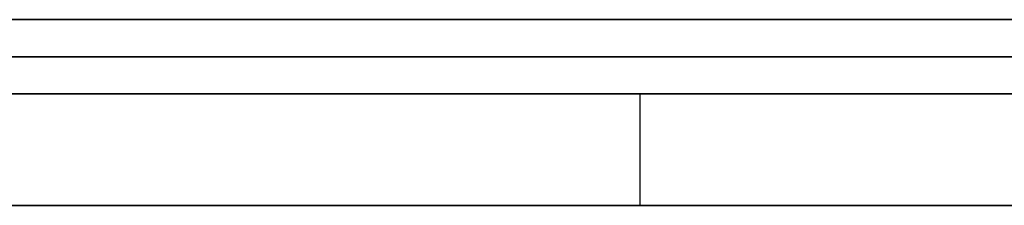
# Model space of a CAD drawing. Extents: x -3.09 to 3.09, y 0 to 2.31.
# Tile 135 of 177: x -1.721646 to -1.719, y 2.2345 to 2.235. Entities that reach past the tile are written whole.
import ezdxf

# ---------------------------------------------------------------- set-up
doc = ezdxf.new("R2010")
doc.units = 0
doc.layers.get('0').update_dxf_attribs({"linetype": 'CONTINUOUS'})

# ---------------------------------------------------------------- blocks, each defined once
blk = doc.blocks.new('*U1')
at = {"extrusion": (0, 1, 0)}
for p, q in [((3.018, 2.235, -0.83), (-3.018, 2.235, -0.83)), ((-3.018, 2.235, 0.83), (3.018, 2.235, 0.83)), ((-2.798, 2.235, -0.725), (-1.678, 2.235, -0.725)), ((-1.678, 2.235, -0.365), (-2.798, 2.235, -0.365)), ((-1.678, 2.2348, -0.725), (-2.798, 2.2348, -0.725)), ((-2.798, 2.2348, -0.365), (-1.678, 2.2348, -0.365)), ((-1.7199795, 2.2348, -0.4646928), (-1.7594081, 2.2348, -0.5246928)), ((-1.7398163, 2.2348, -0.5294683), (-1.6965918, 2.2348, -0.4646928)), ((-1.6965918, 2.2348, -0.4646928), (-1.7199795, 2.2348, -0.4646928)), ((-1.7594081, 2.2345, -0.5246928), (-1.7199795, 2.2345, -0.4646928)), ((-1.6965918, 2.2345, -0.4646928), (-1.7398163, 2.2345, -0.5294683)), ((-1.7199795, 2.2345, -0.4646928), (-1.6965918, 2.2345, -0.4646928))]:
    blk.add_line(p, q, dxfattribs=at)
for p, q in [((3.018, 2.235, -0.83), (-3.018, 2.235, -0.83)), ((-2.798, 2.235, -0.725), (-1.678, 2.235, -0.725)), ((-1.678, 2.2348, -0.725), (-2.798, 2.2348, -0.725))]:
    blk.add_line(p, q)
at = {"extrusion": (0, 0, -1)}
for p, q in [((-3.018, 2.235, 0.83), (3.018, 2.235, 0.83)), ((-1.678, 2.235, -0.365), (-2.798, 2.235, -0.365)), ((-2.798, 2.2348, -0.365), (-1.678, 2.2348, -0.365)), ((-1.6965918, 2.2348, -0.4646928), (-1.7199795, 2.2348, -0.4646928)), ((-1.7199795, 2.2348, -0.4646928), (-1.7199795, 2.2345, -0.4646928)), ((-1.7199795, 2.2345, -0.4646928), (-1.6965918, 2.2345, -0.4646928))]:
    blk.add_line(p, q, dxfattribs=at)
at = {"extrusion": (0.835705, 0, -0.549178)}
for p, q in [((-1.7199795, 2.2348, -0.4646928), (-1.7594081, 2.2348, -0.5246928)), ((-1.7199795, 2.2348, -0.4646928), (-1.7199795, 2.2345, -0.4646928)), ((-1.7594081, 2.2345, -0.5246928), (-1.7199795, 2.2345, -0.4646928))]:
    blk.add_line(p, q, dxfattribs=at)
at = {"extrusion": (-0.831808, 0, 0.555063)}
for p, q in [((-1.7398163, 2.2348, -0.5294683), (-1.6965918, 2.2348, -0.4646928)), ((-1.6965918, 2.2345, -0.4646928), (-1.7398163, 2.2345, -0.5294683))]:
    blk.add_line(p, q, dxfattribs=at)
for points in [[(-1.71869, 2.235, 0.0002604), (-1.71906, 2.235, 0.0001956), (-1.71944, 2.235, 0.0001281), (-1.71981, 2.235, 0.0000578), (-1.72018, 2.235, -0.0000152), (-1.72054, 2.235, -0.000091), (-1.72091, 2.235, -0.0001696), (-1.72127, 2.235, -0.0002509), (-1.72164, 2.235, -0.000335), (-1.722, 2.235, -0.0004218), (-1.72235, 2.235, -0.0005114), (-1.72271, 2.235, -0.0006037), (-1.72307, 2.235, -0.0006988), (-1.72342, 2.235, -0.0007967), (-1.72377, 2.235, -0.0008973), (-1.72412, 2.235, -0.0010006), (-1.72446, 2.235, -0.0011068)], [(-1.72446, 2.235, -0.0917515), (-1.72412, 2.235, -0.0918576), (-1.72377, 2.235, -0.091961), (-1.72342, 2.235, -0.0920616), (-1.72307, 2.235, -0.0921594), (-1.72271, 2.235, -0.0922545), (-1.72235, 2.235, -0.0923469), (-1.722, 2.235, -0.0924364), (-1.72164, 2.235, -0.0925233), (-1.72127, 2.235, -0.0926073), (-1.72091, 2.235, -0.0926887), (-1.72054, 2.235, -0.0927672), (-1.72018, 2.235, -0.092843), (-1.71981, 2.235, -0.092916), (-1.71944, 2.235, -0.0929863), (-1.71906, 2.235, -0.0930539), (-1.71869, 2.235, -0.0931186)], [(-1.71869, 2.235, 0.0002604), (-1.71906, 2.235, 0.0001956), (-1.71944, 2.235, 0.0001281), (-1.71981, 2.235, 0.0000578), (-1.72018, 2.235, -0.0000152), (-1.72054, 2.235, -0.000091), (-1.72091, 2.235, -0.0001696), (-1.72127, 2.235, -0.0002509), (-1.72164, 2.235, -0.000335), (-1.722, 2.235, -0.0004218), (-1.72235, 2.235, -0.0005114), (-1.72271, 2.235, -0.0006037), (-1.72307, 2.235, -0.0006988), (-1.72342, 2.235, -0.0007967), (-1.72377, 2.235, -0.0008973), (-1.72412, 2.235, -0.0010006), (-1.72446, 2.235, -0.0011068)], [(-1.72446, 2.235, -0.0917515), (-1.72412, 2.235, -0.0918576), (-1.72377, 2.235, -0.091961), (-1.72342, 2.235, -0.0920616), (-1.72307, 2.235, -0.0921594), (-1.72271, 2.235, -0.0922545), (-1.72235, 2.235, -0.0923469), (-1.722, 2.235, -0.0924364), (-1.72164, 2.235, -0.0925233), (-1.72127, 2.235, -0.0926073), (-1.72091, 2.235, -0.0926887), (-1.72054, 2.235, -0.0927672), (-1.72018, 2.235, -0.092843), (-1.71981, 2.235, -0.092916), (-1.71944, 2.235, -0.0929863), (-1.71906, 2.235, -0.0930539), (-1.71869, 2.235, -0.0931186)], [(-1.71881, 2.235, -0.0819898), (-1.71906, 2.235, -0.0819163), (-1.71931, 2.235, -0.0818407), (-1.71955, 2.235, -0.081763), (-1.7198, 2.235, -0.0816831), (-1.72004, 2.235, -0.0816011), (-1.72028, 2.235, -0.081517), (-1.72053, 2.235, -0.0814308), (-1.72077, 2.235, -0.0813424), (-1.721, 2.235, -0.0812519), (-1.72124, 2.235, -0.0811593), (-1.72148, 2.235, -0.0810645), (-1.72171, 2.235, -0.0809676)], [(-1.72171, 2.235, -0.0118991), (-1.72148, 2.235, -0.0118019), (-1.72124, 2.235, -0.0117068), (-1.721, 2.235, -0.0116138), (-1.72077, 2.235, -0.0115229), (-1.72053, 2.235, -0.0114342), (-1.72028, 2.235, -0.0113476), (-1.72004, 2.235, -0.0112632), (-1.7198, 2.235, -0.0111809), (-1.71955, 2.235, -0.0111008), (-1.71931, 2.235, -0.0110227), (-1.71906, 2.235, -0.0109469), (-1.71881, 2.235, -0.0108731)], [(-1.72171, 2.235, -0.0118991), (-1.72148, 2.235, -0.0118019), (-1.72124, 2.235, -0.0117068), (-1.721, 2.235, -0.0116138), (-1.72077, 2.235, -0.0115229), (-1.72053, 2.235, -0.0114342), (-1.72028, 2.235, -0.0113476), (-1.72004, 2.235, -0.0112632), (-1.7198, 2.235, -0.0111809), (-1.71955, 2.235, -0.0111008), (-1.71931, 2.235, -0.0110227), (-1.71906, 2.235, -0.0109469), (-1.71881, 2.235, -0.0108731)], [(-1.71881, 2.235, -0.0819898), (-1.71906, 2.235, -0.0819163), (-1.71931, 2.235, -0.0818407), (-1.71955, 2.235, -0.081763), (-1.7198, 2.235, -0.0816831), (-1.72004, 2.235, -0.0816011), (-1.72028, 2.235, -0.081517), (-1.72053, 2.235, -0.0814308), (-1.72077, 2.235, -0.0813424), (-1.721, 2.235, -0.0812519), (-1.72124, 2.235, -0.0811593), (-1.72148, 2.235, -0.0810645), (-1.72171, 2.235, -0.0809676)], [(-1.72995, 2.2349, -0.003278), (-1.72948, 2.2349, -0.0030504), (-1.729, 2.2349, -0.0028291), (-1.72852, 2.2349, -0.002614), (-1.72803, 2.2349, -0.0024052), (-1.72754, 2.2349, -0.0022025), (-1.72704, 2.2349, -0.0020062), (-1.72654, 2.2349, -0.001816), (-1.72604, 2.2349, -0.0016321), (-1.72553, 2.2349, -0.0014544), (-1.72502, 2.2349, -0.001283), (-1.7245, 2.2349, -0.0011178), (-1.72398, 2.2349, -0.0009588), (-1.72345, 2.2349, -0.000806), (-1.72292, 2.2349, -0.0006595), (-1.72239, 2.2349, -0.0005193), (-1.72185, 2.2349, -0.0003852), (-1.7213, 2.2349, -0.0002574), (-1.72076, 2.2349, -0.0001359), (-1.7202, 2.2349, -0.0000205), (-1.71965, 2.2349, 0.0000886), (-1.71909, 2.2349, 0.0001914), (-1.71852, 2.2349, 0.0002881)], [(-1.71852, 2.2349, -0.0931463), (-1.71909, 2.2349, -0.0930497), (-1.71965, 2.2349, -0.0929468), (-1.7202, 2.2349, -0.0928377), (-1.72076, 2.2349, -0.0927224), (-1.7213, 2.2349, -0.0926008), (-1.72185, 2.2349, -0.092473), (-1.72239, 2.2349, -0.092339), (-1.72292, 2.2349, -0.0921987), (-1.72345, 2.2349, -0.0920522), (-1.72398, 2.2349, -0.0918995), (-1.7245, 2.2349, -0.0917405), (-1.72502, 2.2349, -0.0915753), (-1.72553, 2.2349, -0.0914038), (-1.72604, 2.2349, -0.0912261), (-1.72654, 2.2349, -0.0910422), (-1.72704, 2.2349, -0.0908521), (-1.72754, 2.2349, -0.0906557), (-1.72803, 2.2349, -0.0904531), (-1.72852, 2.2349, -0.0902442), (-1.729, 2.2349, -0.0900292), (-1.72948, 2.2349, -0.0898078), (-1.72995, 2.2349, -0.0895803)], [(-1.72995, 2.2349, -0.003278), (-1.72948, 2.2349, -0.0030504), (-1.729, 2.2349, -0.0028291), (-1.72852, 2.2349, -0.002614), (-1.72803, 2.2349, -0.0024052), (-1.72754, 2.2349, -0.0022025), (-1.72704, 2.2349, -0.0020062), (-1.72654, 2.2349, -0.001816), (-1.72604, 2.2349, -0.0016321), (-1.72553, 2.2349, -0.0014544), (-1.72502, 2.2349, -0.001283), (-1.7245, 2.2349, -0.0011178), (-1.72398, 2.2349, -0.0009588), (-1.72345, 2.2349, -0.000806), (-1.72292, 2.2349, -0.0006595), (-1.72239, 2.2349, -0.0005193), (-1.72185, 2.2349, -0.0003852), (-1.7213, 2.2349, -0.0002574), (-1.72076, 2.2349, -0.0001359), (-1.7202, 2.2349, -0.0000205), (-1.71965, 2.2349, 0.0000886), (-1.71909, 2.2349, 0.0001914), (-1.71852, 2.2349, 0.0002881)], [(-1.71852, 2.2349, -0.0931463), (-1.71909, 2.2349, -0.0930497), (-1.71965, 2.2349, -0.0929468), (-1.7202, 2.2349, -0.0928377), (-1.72076, 2.2349, -0.0927224), (-1.7213, 2.2349, -0.0926008), (-1.72185, 2.2349, -0.092473), (-1.72239, 2.2349, -0.092339), (-1.72292, 2.2349, -0.0921987), (-1.72345, 2.2349, -0.0920522), (-1.72398, 2.2349, -0.0918995), (-1.7245, 2.2349, -0.0917405), (-1.72502, 2.2349, -0.0915753), (-1.72553, 2.2349, -0.0914038), (-1.72604, 2.2349, -0.0912261), (-1.72654, 2.2349, -0.0910422), (-1.72704, 2.2349, -0.0908521), (-1.72754, 2.2349, -0.0906557), (-1.72803, 2.2349, -0.0904531), (-1.72852, 2.2349, -0.0902442), (-1.729, 2.2349, -0.0900292), (-1.72948, 2.2349, -0.0898078), (-1.72995, 2.2349, -0.0895803)], [(-1.71896, 2.2349, -0.0819467), (-1.71933, 2.2349, -0.0818335), (-1.7197, 2.2349, -0.0817155), (-1.72007, 2.2349, -0.0815926), (-1.72043, 2.2349, -0.081465), (-1.72079, 2.2349, -0.0813325), (-1.72115, 2.2349, -0.0811953), (-1.72151, 2.2349, -0.0810532), (-1.72186, 2.2349, -0.0809063), (-1.72221, 2.2349, -0.0807545), (-1.72255, 2.2349, -0.080598), (-1.72289, 2.2349, -0.0804366), (-1.72323, 2.2349, -0.0802705), (-1.72357, 2.2349, -0.0800995), (-1.7239, 2.2349, -0.0799237), (-1.72423, 2.2349, -0.0797431), (-1.72456, 2.2349, -0.0795576)], [(-1.72456, 2.2349, -0.0133145), (-1.72423, 2.2349, -0.0131283), (-1.7239, 2.2349, -0.012947), (-1.72357, 2.2349, -0.0127705), (-1.72323, 2.2349, -0.0125989), (-1.72289, 2.2349, -0.0124321), (-1.72255, 2.2349, -0.0122701), (-1.72221, 2.2349, -0.012113), (-1.72186, 2.2349, -0.0119607), (-1.72151, 2.2349, -0.0118133), (-1.72115, 2.2349, -0.0116706), (-1.72079, 2.2349, -0.0115328), (-1.72043, 2.2349, -0.0113999), (-1.72007, 2.2349, -0.0112718), (-1.7197, 2.2349, -0.0111485), (-1.71933, 2.2349, -0.01103), (-1.71896, 2.2349, -0.0109164)], [(-1.72456, 2.2349, -0.0133145), (-1.72423, 2.2349, -0.0131283), (-1.7239, 2.2349, -0.012947), (-1.72357, 2.2349, -0.0127705), (-1.72323, 2.2349, -0.0125989), (-1.72289, 2.2349, -0.0124321), (-1.72255, 2.2349, -0.0122701), (-1.72221, 2.2349, -0.012113), (-1.72186, 2.2349, -0.0119607), (-1.72151, 2.2349, -0.0118133), (-1.72115, 2.2349, -0.0116706), (-1.72079, 2.2349, -0.0115328), (-1.72043, 2.2349, -0.0113999), (-1.72007, 2.2349, -0.0112718), (-1.7197, 2.2349, -0.0111485), (-1.71933, 2.2349, -0.01103), (-1.71896, 2.2349, -0.0109164)], [(-1.71896, 2.2349, -0.0819467), (-1.71933, 2.2349, -0.0818335), (-1.7197, 2.2349, -0.0817155), (-1.72007, 2.2349, -0.0815926), (-1.72043, 2.2349, -0.081465), (-1.72079, 2.2349, -0.0813325), (-1.72115, 2.2349, -0.0811953), (-1.72151, 2.2349, -0.0810532), (-1.72186, 2.2349, -0.0809063), (-1.72221, 2.2349, -0.0807545), (-1.72255, 2.2349, -0.080598), (-1.72289, 2.2349, -0.0804366), (-1.72323, 2.2349, -0.0802705), (-1.72357, 2.2349, -0.0800995), (-1.7239, 2.2349, -0.0799237), (-1.72423, 2.2349, -0.0797431), (-1.72456, 2.2349, -0.0795576)], [(-1.72172, 2.2348, -0.612312), (-1.72154, 2.2348, -0.612265), (-1.72137, 2.2348, -0.612218), (-1.7212, 2.2348, -0.61217), (-1.72103, 2.2348, -0.612121), (-1.72086, 2.2348, -0.612072), (-1.72069, 2.2348, -0.612022), (-1.72052, 2.2348, -0.611972), (-1.72036, 2.2348, -0.611921), (-1.72019, 2.2348, -0.611869), (-1.72002, 2.2348, -0.611817), (-1.71985, 2.2348, -0.611764), (-1.71969, 2.2348, -0.61171), (-1.71952, 2.2348, -0.611656), (-1.71936, 2.2348, -0.611601), (-1.71919, 2.2348, -0.611546), (-1.71903, 2.2348, -0.61149), (-1.71886, 2.2348, -0.611433)], [(-1.72172, 2.2348, -0.612312), (-1.72154, 2.2348, -0.612265), (-1.72137, 2.2348, -0.612218), (-1.7212, 2.2348, -0.61217), (-1.72103, 2.2348, -0.612121), (-1.72086, 2.2348, -0.612072), (-1.72069, 2.2348, -0.612022), (-1.72052, 2.2348, -0.611972), (-1.72036, 2.2348, -0.611921), (-1.72019, 2.2348, -0.611869), (-1.72002, 2.2348, -0.611817), (-1.71985, 2.2348, -0.611764), (-1.71969, 2.2348, -0.61171), (-1.71952, 2.2348, -0.611656), (-1.71936, 2.2348, -0.611601), (-1.71919, 2.2348, -0.611546), (-1.71903, 2.2348, -0.61149), (-1.71886, 2.2348, -0.611433)], [(-1.71874, 2.2348, -0.5398), (-1.71904, 2.2348, -0.539572), (-1.71935, 2.2348, -0.539346), (-1.71965, 2.2348, -0.539121), (-1.71996, 2.2348, -0.538899), (-1.72027, 2.2348, -0.538678), (-1.72058, 2.2348, -0.53846), (-1.7209, 2.2348, -0.538243), (-1.72121, 2.2348, -0.538028), (-1.72153, 2.2348, -0.537816), (-1.72184, 2.2348, -0.537605), (-1.72216, 2.2348, -0.537395), (-1.72249, 2.2348, -0.537188), (-1.72281, 2.2348, -0.536983), (-1.72313, 2.2348, -0.536779), (-1.72346, 2.2348, -0.536578), (-1.72379, 2.2348, -0.536378), (-1.72412, 2.2348, -0.536181), (-1.72445, 2.2348, -0.535985)], [(-1.71874, 2.2348, -0.5398), (-1.71904, 2.2348, -0.539572), (-1.71935, 2.2348, -0.539346), (-1.71965, 2.2348, -0.539121), (-1.71996, 2.2348, -0.538899), (-1.72027, 2.2348, -0.538678), (-1.72058, 2.2348, -0.53846), (-1.7209, 2.2348, -0.538243), (-1.72121, 2.2348, -0.538028), (-1.72153, 2.2348, -0.537816), (-1.72184, 2.2348, -0.537605), (-1.72216, 2.2348, -0.537395), (-1.72249, 2.2348, -0.537188), (-1.72281, 2.2348, -0.536983), (-1.72313, 2.2348, -0.536779), (-1.72346, 2.2348, -0.536578), (-1.72379, 2.2348, -0.536378), (-1.72412, 2.2348, -0.536181), (-1.72445, 2.2348, -0.535985)], [(-1.72171, 2.2348, -0.563516), (-1.72164, 2.2348, -0.563677), (-1.72158, 2.2348, -0.563838), (-1.72151, 2.2348, -0.564), (-1.72145, 2.2348, -0.564161), (-1.72139, 2.2348, -0.564323), (-1.72133, 2.2348, -0.564485), (-1.72127, 2.2348, -0.564647), (-1.72121, 2.2348, -0.56481), (-1.72115, 2.2348, -0.564973), (-1.72109, 2.2348, -0.565135), (-1.72103, 2.2348, -0.565299), (-1.72097, 2.2348, -0.565462), (-1.72092, 2.2348, -0.565626), (-1.72086, 2.2348, -0.56579), (-1.72081, 2.2348, -0.565954), (-1.72075, 2.2348, -0.566118), (-1.7207, 2.2348, -0.566283), (-1.72065, 2.2348, -0.566447), (-1.7206, 2.2348, -0.566612), (-1.72055, 2.2348, -0.566778), (-1.7205, 2.2348, -0.566943), (-1.72045, 2.2348, -0.567109), (-1.7204, 2.2348, -0.567275), (-1.72035, 2.2348, -0.567441), (-1.72031, 2.2348, -0.567607), (-1.72026, 2.2348, -0.567774), (-1.72022, 2.2348, -0.567941), (-1.72017, 2.2348, -0.568108), (-1.72013, 2.2348, -0.568275), (-1.72009, 2.2348, -0.568443), (-1.72005, 2.2348, -0.56861), (-1.72001, 2.2348, -0.568778), (-1.71997, 2.2348, -0.568947), (-1.71993, 2.2348, -0.569115), (-1.71989, 2.2348, -0.569284), (-1.71985, 2.2348, -0.569453), (-1.71982, 2.2348, -0.569622), (-1.71978, 2.2348, -0.569791), (-1.71974, 2.2348, -0.569961), (-1.71971, 2.2348, -0.57013), (-1.71968, 2.2348, -0.5703), (-1.71964, 2.2348, -0.570471), (-1.71961, 2.2348, -0.570641), (-1.71958, 2.2348, -0.570812), (-1.71955, 2.2348, -0.570983), (-1.71952, 2.2348, -0.571154), (-1.71949, 2.2348, -0.571325), (-1.71947, 2.2348, -0.571497), (-1.71944, 2.2348, -0.571669), (-1.71941, 2.2348, -0.571841), (-1.71939, 2.2348, -0.572013), (-1.71936, 2.2348, -0.572186), (-1.71934, 2.2348, -0.572359), (-1.71932, 2.2348, -0.572532), (-1.71929, 2.2348, -0.572705), (-1.71927, 2.2348, -0.572878), (-1.71925, 2.2348, -0.573052), (-1.71923, 2.2348, -0.573226), (-1.71921, 2.2348, -0.5734), (-1.71919, 2.2348, -0.573574), (-1.71918, 2.2348, -0.573749), (-1.71916, 2.2348, -0.573924), (-1.71915, 2.2348, -0.574099), (-1.71913, 2.2348, -0.574274), (-1.71912, 2.2348, -0.57445), (-1.7191, 2.2348, -0.574625), (-1.71909, 2.2348, -0.574801), (-1.71908, 2.2348, -0.574978), (-1.71907, 2.2348, -0.575154), (-1.71906, 2.2348, -0.575331), (-1.71905, 2.2348, -0.575508), (-1.71904, 2.2348, -0.575685), (-1.71903, 2.2348, -0.575862), (-1.71903, 2.2348, -0.57604), (-1.71902, 2.2348, -0.576217), (-1.71901, 2.2348, -0.576395), (-1.71901, 2.2348, -0.576574), (-1.71901, 2.2348, -0.576752), (-1.719, 2.2348, -0.576931), (-1.719, 2.2348, -0.57711), (-1.719, 2.2348, -0.577289), (-1.719, 2.2348, -0.577468)], [(-1.72171, 2.2348, -0.563516), (-1.72164, 2.2348, -0.563677), (-1.72158, 2.2348, -0.563838), (-1.72151, 2.2348, -0.564), (-1.72145, 2.2348, -0.564161), (-1.72139, 2.2348, -0.564323), (-1.72133, 2.2348, -0.564485), (-1.72127, 2.2348, -0.564647), (-1.72121, 2.2348, -0.56481), (-1.72115, 2.2348, -0.564973), (-1.72109, 2.2348, -0.565135), (-1.72103, 2.2348, -0.565299), (-1.72097, 2.2348, -0.565462), (-1.72092, 2.2348, -0.565626), (-1.72086, 2.2348, -0.56579), (-1.72081, 2.2348, -0.565954), (-1.72075, 2.2348, -0.566118), (-1.7207, 2.2348, -0.566283), (-1.72065, 2.2348, -0.566447), (-1.7206, 2.2348, -0.566612), (-1.72055, 2.2348, -0.566778), (-1.7205, 2.2348, -0.566943), (-1.72045, 2.2348, -0.567109), (-1.7204, 2.2348, -0.567275), (-1.72035, 2.2348, -0.567441), (-1.72031, 2.2348, -0.567607), (-1.72026, 2.2348, -0.567774), (-1.72022, 2.2348, -0.567941), (-1.72017, 2.2348, -0.568108), (-1.72013, 2.2348, -0.568275), (-1.72009, 2.2348, -0.568443), (-1.72005, 2.2348, -0.56861), (-1.72001, 2.2348, -0.568778), (-1.71997, 2.2348, -0.568947), (-1.71993, 2.2348, -0.569115), (-1.71989, 2.2348, -0.569284), (-1.71985, 2.2348, -0.569453), (-1.71982, 2.2348, -0.569622), (-1.71978, 2.2348, -0.569791), (-1.71974, 2.2348, -0.569961), (-1.71971, 2.2348, -0.57013), (-1.71968, 2.2348, -0.5703), (-1.71964, 2.2348, -0.570471), (-1.71961, 2.2348, -0.570641), (-1.71958, 2.2348, -0.570812), (-1.71955, 2.2348, -0.570983), (-1.71952, 2.2348, -0.571154), (-1.71949, 2.2348, -0.571325), (-1.71947, 2.2348, -0.571497), (-1.71944, 2.2348, -0.571669), (-1.71941, 2.2348, -0.571841), (-1.71939, 2.2348, -0.572013), (-1.71936, 2.2348, -0.572186), (-1.71934, 2.2348, -0.572359), (-1.71932, 2.2348, -0.572532), (-1.71929, 2.2348, -0.572705), (-1.71927, 2.2348, -0.572878), (-1.71925, 2.2348, -0.573052), (-1.71923, 2.2348, -0.573226), (-1.71921, 2.2348, -0.5734), (-1.71919, 2.2348, -0.573574), (-1.71918, 2.2348, -0.573749), (-1.71916, 2.2348, -0.573924), (-1.71915, 2.2348, -0.574099), (-1.71913, 2.2348, -0.574274), (-1.71912, 2.2348, -0.57445), (-1.7191, 2.2348, -0.574625), (-1.71909, 2.2348, -0.574801), (-1.71908, 2.2348, -0.574978), (-1.71907, 2.2348, -0.575154), (-1.71906, 2.2348, -0.575331), (-1.71905, 2.2348, -0.575508), (-1.71904, 2.2348, -0.575685), (-1.71903, 2.2348, -0.575862), (-1.71903, 2.2348, -0.57604), (-1.71902, 2.2348, -0.576217), (-1.71901, 2.2348, -0.576395), (-1.71901, 2.2348, -0.576574), (-1.71901, 2.2348, -0.576752), (-1.719, 2.2348, -0.576931), (-1.719, 2.2348, -0.57711), (-1.719, 2.2348, -0.577289), (-1.719, 2.2348, -0.577468)], [(-1.719, 2.2348, -0.577468), (-1.719, 2.2348, -0.577581), (-1.719, 2.2348, -0.577693), (-1.719, 2.2348, -0.577805), (-1.719, 2.2348, -0.577917), (-1.719, 2.2348, -0.578028), (-1.71901, 2.2348, -0.578139), (-1.71901, 2.2348, -0.578249), (-1.71901, 2.2348, -0.578359), (-1.71901, 2.2348, -0.578469), (-1.71902, 2.2348, -0.578578), (-1.71902, 2.2348, -0.578687), (-1.71903, 2.2348, -0.578795), (-1.71903, 2.2348, -0.578903), (-1.71903, 2.2348, -0.579011), (-1.71904, 2.2348, -0.579119), (-1.71904, 2.2348, -0.579226), (-1.71905, 2.2348, -0.579332), (-1.71906, 2.2348, -0.579438), (-1.71906, 2.2348, -0.579544), (-1.71907, 2.2348, -0.57965), (-1.71908, 2.2348, -0.579755), (-1.71908, 2.2348, -0.57986), (-1.71909, 2.2348, -0.579964), (-1.7191, 2.2348, -0.580068), (-1.71911, 2.2348, -0.580172), (-1.71912, 2.2348, -0.580275), (-1.71913, 2.2348, -0.580378), (-1.71914, 2.2348, -0.58048), (-1.71915, 2.2348, -0.580582), (-1.71916, 2.2348, -0.580684), (-1.71917, 2.2348, -0.580786), (-1.71918, 2.2348, -0.580887), (-1.71919, 2.2348, -0.580987), (-1.7192, 2.2348, -0.581087), (-1.71921, 2.2348, -0.581187), (-1.71923, 2.2348, -0.581287), (-1.71924, 2.2348, -0.581386), (-1.71925, 2.2348, -0.581485), (-1.71927, 2.2348, -0.581583), (-1.71928, 2.2348, -0.581681), (-1.71929, 2.2348, -0.581779), (-1.71931, 2.2348, -0.581876), (-1.71932, 2.2348, -0.581973), (-1.71934, 2.2348, -0.582069), (-1.71935, 2.2348, -0.582165), (-1.71937, 2.2348, -0.582261), (-1.71939, 2.2348, -0.582356), (-1.7194, 2.2348, -0.582451), (-1.71942, 2.2348, -0.582546), (-1.71944, 2.2348, -0.58264), (-1.71945, 2.2348, -0.582734), (-1.71947, 2.2348, -0.582827), (-1.71949, 2.2348, -0.58292), (-1.71951, 2.2348, -0.583013), (-1.71953, 2.2348, -0.583106), (-1.71955, 2.2348, -0.583198), (-1.71957, 2.2348, -0.583289), (-1.71959, 2.2348, -0.58338), (-1.71961, 2.2348, -0.583471), (-1.71963, 2.2348, -0.583562), (-1.71965, 2.2348, -0.583652), (-1.71967, 2.2348, -0.583741), (-1.71969, 2.2348, -0.583831), (-1.71971, 2.2348, -0.58392), (-1.71974, 2.2348, -0.584008), (-1.71976, 2.2348, -0.584097), (-1.71978, 2.2348, -0.584184), (-1.71981, 2.2348, -0.584272), (-1.71983, 2.2348, -0.584359), (-1.71986, 2.2348, -0.584446), (-1.71988, 2.2348, -0.584532), (-1.7199, 2.2348, -0.584618), (-1.71993, 2.2348, -0.584703), (-1.71996, 2.2348, -0.584789), (-1.71998, 2.2348, -0.584873), (-1.72001, 2.2348, -0.584958), (-1.72003, 2.2348, -0.585042), (-1.72006, 2.2348, -0.585126), (-1.72009, 2.2348, -0.585209), (-1.72012, 2.2348, -0.585292), (-1.72015, 2.2348, -0.585375), (-1.72017, 2.2348, -0.585457), (-1.7202, 2.2348, -0.585539), (-1.72023, 2.2348, -0.58562), (-1.72026, 2.2348, -0.585701), (-1.72029, 2.2348, -0.585782), (-1.72032, 2.2348, -0.585862), (-1.72035, 2.2348, -0.585942), (-1.72038, 2.2348, -0.586022), (-1.72041, 2.2348, -0.586101), (-1.72045, 2.2348, -0.58618), (-1.72048, 2.2348, -0.586258), (-1.72051, 2.2348, -0.586336), (-1.72054, 2.2348, -0.586414), (-1.72058, 2.2348, -0.586491), (-1.72061, 2.2348, -0.586568), (-1.72064, 2.2348, -0.586645), (-1.72068, 2.2348, -0.586721), (-1.72071, 2.2348, -0.586797), (-1.72075, 2.2348, -0.586873), (-1.72078, 2.2348, -0.586949), (-1.72082, 2.2348, -0.587025), (-1.72085, 2.2348, -0.5871), (-1.72089, 2.2348, -0.587175), (-1.72093, 2.2348, -0.58725), (-1.72096, 2.2348, -0.587324), (-1.721, 2.2348, -0.587398), (-1.72104, 2.2348, -0.587472), (-1.72108, 2.2348, -0.587546), (-1.72111, 2.2348, -0.58762), (-1.72115, 2.2348, -0.587693), (-1.72119, 2.2348, -0.587766), (-1.72123, 2.2348, -0.587839), (-1.72127, 2.2348, -0.587911), (-1.72131, 2.2348, -0.587984), (-1.72135, 2.2348, -0.588056), (-1.7214, 2.2348, -0.588128), (-1.72144, 2.2348, -0.588199), (-1.72148, 2.2348, -0.588271), (-1.72152, 2.2348, -0.588342), (-1.72156, 2.2348, -0.588413), (-1.72161, 2.2348, -0.588483), (-1.72165, 2.2348, -0.588554)], [(-1.719, 2.2348, -0.577468), (-1.719, 2.2348, -0.577581), (-1.719, 2.2348, -0.577693), (-1.719, 2.2348, -0.577805), (-1.719, 2.2348, -0.577917), (-1.719, 2.2348, -0.578028), (-1.71901, 2.2348, -0.578139), (-1.71901, 2.2348, -0.578249), (-1.71901, 2.2348, -0.578359), (-1.71901, 2.2348, -0.578469), (-1.71902, 2.2348, -0.578578), (-1.71902, 2.2348, -0.578687), (-1.71903, 2.2348, -0.578795), (-1.71903, 2.2348, -0.578903), (-1.71903, 2.2348, -0.579011), (-1.71904, 2.2348, -0.579119), (-1.71904, 2.2348, -0.579226), (-1.71905, 2.2348, -0.579332), (-1.71906, 2.2348, -0.579438), (-1.71906, 2.2348, -0.579544), (-1.71907, 2.2348, -0.57965), (-1.71908, 2.2348, -0.579755), (-1.71908, 2.2348, -0.57986), (-1.71909, 2.2348, -0.579964), (-1.7191, 2.2348, -0.580068), (-1.71911, 2.2348, -0.580172), (-1.71912, 2.2348, -0.580275), (-1.71913, 2.2348, -0.580378), (-1.71914, 2.2348, -0.58048), (-1.71915, 2.2348, -0.580582), (-1.71916, 2.2348, -0.580684), (-1.71917, 2.2348, -0.580786), (-1.71918, 2.2348, -0.580887), (-1.71919, 2.2348, -0.580987), (-1.7192, 2.2348, -0.581087), (-1.71921, 2.2348, -0.581187), (-1.71923, 2.2348, -0.581287), (-1.71924, 2.2348, -0.581386), (-1.71925, 2.2348, -0.581485), (-1.71927, 2.2348, -0.581583), (-1.71928, 2.2348, -0.581681), (-1.71929, 2.2348, -0.581779), (-1.71931, 2.2348, -0.581876), (-1.71932, 2.2348, -0.581973), (-1.71934, 2.2348, -0.582069), (-1.71935, 2.2348, -0.582165), (-1.71937, 2.2348, -0.582261), (-1.71939, 2.2348, -0.582356), (-1.7194, 2.2348, -0.582451), (-1.71942, 2.2348, -0.582546), (-1.71944, 2.2348, -0.58264), (-1.71945, 2.2348, -0.582734), (-1.71947, 2.2348, -0.582827), (-1.71949, 2.2348, -0.58292), (-1.71951, 2.2348, -0.583013), (-1.71953, 2.2348, -0.583106), (-1.71955, 2.2348, -0.583198), (-1.71957, 2.2348, -0.583289), (-1.71959, 2.2348, -0.58338), (-1.71961, 2.2348, -0.583471), (-1.71963, 2.2348, -0.583562), (-1.71965, 2.2348, -0.583652), (-1.71967, 2.2348, -0.583741), (-1.71969, 2.2348, -0.583831), (-1.71971, 2.2348, -0.58392), (-1.71974, 2.2348, -0.584008), (-1.71976, 2.2348, -0.584097), (-1.71978, 2.2348, -0.584184), (-1.71981, 2.2348, -0.584272), (-1.71983, 2.2348, -0.584359), (-1.71986, 2.2348, -0.584446), (-1.71988, 2.2348, -0.584532), (-1.7199, 2.2348, -0.584618), (-1.71993, 2.2348, -0.584703), (-1.71996, 2.2348, -0.584789), (-1.71998, 2.2348, -0.584873), (-1.72001, 2.2348, -0.584958), (-1.72003, 2.2348, -0.585042), (-1.72006, 2.2348, -0.585126), (-1.72009, 2.2348, -0.585209), (-1.72012, 2.2348, -0.585292), (-1.72015, 2.2348, -0.585375), (-1.72017, 2.2348, -0.585457), (-1.7202, 2.2348, -0.585539), (-1.72023, 2.2348, -0.58562), (-1.72026, 2.2348, -0.585701), (-1.72029, 2.2348, -0.585782), (-1.72032, 2.2348, -0.585862), (-1.72035, 2.2348, -0.585942), (-1.72038, 2.2348, -0.586022), (-1.72041, 2.2348, -0.586101), (-1.72045, 2.2348, -0.58618), (-1.72048, 2.2348, -0.586258), (-1.72051, 2.2348, -0.586336), (-1.72054, 2.2348, -0.586414), (-1.72058, 2.2348, -0.586491), (-1.72061, 2.2348, -0.586568), (-1.72064, 2.2348, -0.586645), (-1.72068, 2.2348, -0.586721), (-1.72071, 2.2348, -0.586797), (-1.72075, 2.2348, -0.586873), (-1.72078, 2.2348, -0.586949), (-1.72082, 2.2348, -0.587025), (-1.72085, 2.2348, -0.5871), (-1.72089, 2.2348, -0.587175), (-1.72093, 2.2348, -0.58725), (-1.72096, 2.2348, -0.587324), (-1.721, 2.2348, -0.587398), (-1.72104, 2.2348, -0.587472), (-1.72108, 2.2348, -0.587546), (-1.72111, 2.2348, -0.58762), (-1.72115, 2.2348, -0.587693), (-1.72119, 2.2348, -0.587766), (-1.72123, 2.2348, -0.587839), (-1.72127, 2.2348, -0.587911), (-1.72131, 2.2348, -0.587984), (-1.72135, 2.2348, -0.588056), (-1.7214, 2.2348, -0.588128), (-1.72144, 2.2348, -0.588199), (-1.72148, 2.2348, -0.588271), (-1.72152, 2.2348, -0.588342), (-1.72156, 2.2348, -0.588413), (-1.72161, 2.2348, -0.588483), (-1.72165, 2.2348, -0.588554)], [(-1.71897, 2.2345, -0.611471), (-1.71922, 2.2345, -0.611555), (-1.71947, 2.2345, -0.611639), (-1.71972, 2.2345, -0.61172), (-1.71997, 2.2345, -0.6118), (-1.72022, 2.2345, -0.611879), (-1.72047, 2.2345, -0.611956), (-1.72073, 2.2345, -0.612032), (-1.72098, 2.2345, -0.612107), (-1.72124, 2.2345, -0.61218), (-1.72149, 2.2345, -0.612251), (-1.72175, 2.2345, -0.612322), (-1.72201, 2.2345, -0.61239), (-1.72227, 2.2345, -0.612458), (-1.72253, 2.2345, -0.612524), (-1.7228, 2.2345, -0.612588), (-1.72306, 2.2345, -0.612651), (-1.72333, 2.2345, -0.612713), (-1.72359, 2.2345, -0.612773), (-1.72386, 2.2345, -0.612832), (-1.72413, 2.2345, -0.612889), (-1.7244, 2.2345, -0.612945)], [(-1.71897, 2.2345, -0.611471), (-1.71922, 2.2345, -0.611555), (-1.71947, 2.2345, -0.611639), (-1.71972, 2.2345, -0.61172), (-1.71997, 2.2345, -0.6118), (-1.72022, 2.2345, -0.611879), (-1.72047, 2.2345, -0.611956), (-1.72073, 2.2345, -0.612032), (-1.72098, 2.2345, -0.612107), (-1.72124, 2.2345, -0.61218), (-1.72149, 2.2345, -0.612251), (-1.72175, 2.2345, -0.612322), (-1.72201, 2.2345, -0.61239), (-1.72227, 2.2345, -0.612458), (-1.72253, 2.2345, -0.612524), (-1.7228, 2.2345, -0.612588), (-1.72306, 2.2345, -0.612651), (-1.72333, 2.2345, -0.612713), (-1.72359, 2.2345, -0.612773), (-1.72386, 2.2345, -0.612832), (-1.72413, 2.2345, -0.612889), (-1.7244, 2.2345, -0.612945)], [(-1.73012, 2.2345, -0.533037), (-1.72958, 2.2345, -0.533286), (-1.72905, 2.2345, -0.533539), (-1.72852, 2.2345, -0.533796), (-1.72799, 2.2345, -0.534057), (-1.72747, 2.2345, -0.534323), (-1.72695, 2.2345, -0.534593), (-1.72644, 2.2345, -0.534867), (-1.72592, 2.2345, -0.535145), (-1.72542, 2.2345, -0.535428), (-1.72491, 2.2345, -0.535715), (-1.72441, 2.2345, -0.536006), (-1.72391, 2.2345, -0.536302), (-1.72342, 2.2345, -0.536602), (-1.72293, 2.2345, -0.536906), (-1.72245, 2.2345, -0.537214), (-1.72196, 2.2345, -0.537527), (-1.72148, 2.2345, -0.537844), (-1.72101, 2.2345, -0.538165), (-1.72054, 2.2345, -0.538491), (-1.72007, 2.2345, -0.538821), (-1.71961, 2.2345, -0.539155), (-1.71915, 2.2345, -0.539493), (-1.71869, 2.2345, -0.539836)], [(-1.73012, 2.2345, -0.533037), (-1.72958, 2.2345, -0.533286), (-1.72905, 2.2345, -0.533539), (-1.72852, 2.2345, -0.533796), (-1.72799, 2.2345, -0.534057), (-1.72747, 2.2345, -0.534323), (-1.72695, 2.2345, -0.534593), (-1.72644, 2.2345, -0.534867), (-1.72592, 2.2345, -0.535145), (-1.72542, 2.2345, -0.535428), (-1.72491, 2.2345, -0.535715), (-1.72441, 2.2345, -0.536006), (-1.72391, 2.2345, -0.536302), (-1.72342, 2.2345, -0.536602), (-1.72293, 2.2345, -0.536906), (-1.72245, 2.2345, -0.537214), (-1.72196, 2.2345, -0.537527), (-1.72148, 2.2345, -0.537844), (-1.72101, 2.2345, -0.538165), (-1.72054, 2.2345, -0.538491), (-1.72007, 2.2345, -0.538821), (-1.71961, 2.2345, -0.539155), (-1.71915, 2.2345, -0.539493), (-1.71869, 2.2345, -0.539836)], [(-1.72166, 2.2345, -0.563643), (-1.72156, 2.2345, -0.563885), (-1.72146, 2.2345, -0.564128), (-1.72137, 2.2345, -0.564371), (-1.72128, 2.2345, -0.564615), (-1.72119, 2.2345, -0.56486), (-1.7211, 2.2345, -0.565105), (-1.72101, 2.2345, -0.56535), (-1.72093, 2.2345, -0.565596), (-1.72084, 2.2345, -0.565843), (-1.72076, 2.2345, -0.56609), (-1.72068, 2.2345, -0.566337), (-1.72061, 2.2345, -0.566585), (-1.72053, 2.2345, -0.566834), (-1.72046, 2.2345, -0.567083), (-1.72039, 2.2345, -0.567332), (-1.72032, 2.2345, -0.567582), (-1.72025, 2.2345, -0.567833), (-1.72018, 2.2345, -0.568084), (-1.72012, 2.2345, -0.568336), (-1.72005, 2.2345, -0.568588), (-1.71999, 2.2345, -0.568841), (-1.71993, 2.2345, -0.569094), (-1.71988, 2.2345, -0.569347), (-1.71982, 2.2345, -0.569602), (-1.71977, 2.2345, -0.569856), (-1.71971, 2.2345, -0.570112), (-1.71966, 2.2345, -0.570367), (-1.71962, 2.2345, -0.570624), (-1.71957, 2.2345, -0.570881), (-1.71952, 2.2345, -0.571138), (-1.71948, 2.2345, -0.571396), (-1.71944, 2.2345, -0.571654), (-1.7194, 2.2345, -0.571913), (-1.71936, 2.2345, -0.572172), (-1.71933, 2.2345, -0.572432), (-1.7193, 2.2345, -0.572693), (-1.71926, 2.2345, -0.572954), (-1.71923, 2.2345, -0.573215), (-1.7192, 2.2345, -0.573477), (-1.71918, 2.2345, -0.573739), (-1.71915, 2.2345, -0.574002), (-1.71913, 2.2345, -0.574266), (-1.71911, 2.2345, -0.57453), (-1.71909, 2.2345, -0.574794), (-1.71907, 2.2345, -0.57506), (-1.71906, 2.2345, -0.575325), (-1.71904, 2.2345, -0.575591), (-1.71903, 2.2345, -0.575858), (-1.71902, 2.2345, -0.576125), (-1.71901, 2.2345, -0.576393), (-1.71901, 2.2345, -0.576661), (-1.719, 2.2345, -0.576929), (-1.719, 2.2345, -0.577199), (-1.719, 2.2345, -0.577468)], [(-1.72166, 2.2345, -0.563643), (-1.72156, 2.2345, -0.563885), (-1.72146, 2.2345, -0.564128), (-1.72137, 2.2345, -0.564371), (-1.72128, 2.2345, -0.564615), (-1.72119, 2.2345, -0.56486), (-1.7211, 2.2345, -0.565105), (-1.72101, 2.2345, -0.56535), (-1.72093, 2.2345, -0.565596), (-1.72084, 2.2345, -0.565843), (-1.72076, 2.2345, -0.56609), (-1.72068, 2.2345, -0.566337), (-1.72061, 2.2345, -0.566585), (-1.72053, 2.2345, -0.566834), (-1.72046, 2.2345, -0.567083), (-1.72039, 2.2345, -0.567332), (-1.72032, 2.2345, -0.567582), (-1.72025, 2.2345, -0.567833), (-1.72018, 2.2345, -0.568084), (-1.72012, 2.2345, -0.568336), (-1.72005, 2.2345, -0.568588), (-1.71999, 2.2345, -0.568841), (-1.71993, 2.2345, -0.569094), (-1.71988, 2.2345, -0.569347), (-1.71982, 2.2345, -0.569602), (-1.71977, 2.2345, -0.569856), (-1.71971, 2.2345, -0.570112), (-1.71966, 2.2345, -0.570367), (-1.71962, 2.2345, -0.570624), (-1.71957, 2.2345, -0.570881), (-1.71952, 2.2345, -0.571138), (-1.71948, 2.2345, -0.571396), (-1.71944, 2.2345, -0.571654), (-1.7194, 2.2345, -0.571913), (-1.71936, 2.2345, -0.572172), (-1.71933, 2.2345, -0.572432), (-1.7193, 2.2345, -0.572693), (-1.71926, 2.2345, -0.572954), (-1.71923, 2.2345, -0.573215), (-1.7192, 2.2345, -0.573477), (-1.71918, 2.2345, -0.573739), (-1.71915, 2.2345, -0.574002), (-1.71913, 2.2345, -0.574266), (-1.71911, 2.2345, -0.57453), (-1.71909, 2.2345, -0.574794), (-1.71907, 2.2345, -0.57506), (-1.71906, 2.2345, -0.575325), (-1.71904, 2.2345, -0.575591), (-1.71903, 2.2345, -0.575858), (-1.71902, 2.2345, -0.576125), (-1.71901, 2.2345, -0.576393), (-1.71901, 2.2345, -0.576661), (-1.719, 2.2345, -0.576929), (-1.719, 2.2345, -0.577199), (-1.719, 2.2345, -0.577468)], [(-1.719, 2.2345, -0.577468), (-1.719, 2.2345, -0.577638), (-1.719, 2.2345, -0.577806), (-1.719, 2.2345, -0.577974), (-1.71901, 2.2345, -0.57814), (-1.71901, 2.2345, -0.578306), (-1.71901, 2.2345, -0.578471), (-1.71902, 2.2345, -0.578635), (-1.71903, 2.2345, -0.578799), (-1.71903, 2.2345, -0.578961), (-1.71904, 2.2345, -0.579123), (-1.71905, 2.2345, -0.579284), (-1.71906, 2.2345, -0.579443), (-1.71907, 2.2345, -0.579603), (-1.71908, 2.2345, -0.579761), (-1.71909, 2.2345, -0.579918), (-1.7191, 2.2345, -0.580075), (-1.71911, 2.2345, -0.58023), (-1.71913, 2.2345, -0.580385), (-1.71914, 2.2345, -0.580539), (-1.71916, 2.2345, -0.580692), (-1.71917, 2.2345, -0.580844), (-1.71919, 2.2345, -0.580996), (-1.71921, 2.2345, -0.581146), (-1.71923, 2.2345, -0.581296), (-1.71925, 2.2345, -0.581445), (-1.71927, 2.2345, -0.581593), (-1.71929, 2.2345, -0.58174), (-1.71931, 2.2345, -0.581886), (-1.71933, 2.2345, -0.582032), (-1.71936, 2.2345, -0.582177), (-1.71938, 2.2345, -0.58232), (-1.7194, 2.2345, -0.582463), (-1.71943, 2.2345, -0.582605), (-1.71946, 2.2345, -0.582746), (-1.71948, 2.2345, -0.582887), (-1.71951, 2.2345, -0.583026), (-1.71954, 2.2345, -0.583165), (-1.71957, 2.2345, -0.583303), (-1.7196, 2.2345, -0.58344), (-1.71963, 2.2345, -0.583576), (-1.71966, 2.2345, -0.583711), (-1.7197, 2.2345, -0.583845), (-1.71973, 2.2345, -0.583979), (-1.71976, 2.2345, -0.584112), (-1.7198, 2.2345, -0.584244), (-1.71984, 2.2345, -0.584375), (-1.71987, 2.2345, -0.584505), (-1.71991, 2.2345, -0.584634), (-1.71995, 2.2345, -0.584763), (-1.71999, 2.2345, -0.58489), (-1.72003, 2.2345, -0.585017), (-1.72007, 2.2345, -0.585143), (-1.72011, 2.2345, -0.585268), (-1.72015, 2.2345, -0.585392), (-1.72019, 2.2345, -0.585515), (-1.72024, 2.2345, -0.585638), (-1.72028, 2.2345, -0.58576), (-1.72033, 2.2345, -0.58588), (-1.72037, 2.2345, -0.586), (-1.72042, 2.2345, -0.586119), (-1.72047, 2.2345, -0.586238), (-1.72052, 2.2345, -0.586355), (-1.72057, 2.2345, -0.586472), (-1.72062, 2.2345, -0.586587), (-1.72067, 2.2345, -0.586703), (-1.72072, 2.2345, -0.586817), (-1.72077, 2.2345, -0.586931), (-1.72083, 2.2345, -0.587045), (-1.72088, 2.2345, -0.587158), (-1.72094, 2.2345, -0.58727), (-1.72099, 2.2345, -0.587382), (-1.72105, 2.2345, -0.587493), (-1.72111, 2.2345, -0.587604), (-1.72117, 2.2345, -0.587714), (-1.72122, 2.2345, -0.587824), (-1.72128, 2.2345, -0.587933), (-1.72135, 2.2345, -0.588042), (-1.72141, 2.2345, -0.58815), (-1.72147, 2.2345, -0.588257), (-1.72153, 2.2345, -0.588364), (-1.7216, 2.2345, -0.588471), (-1.72166, 2.2345, -0.588576)], [(-1.719, 2.2345, -0.577468), (-1.719, 2.2345, -0.577638), (-1.719, 2.2345, -0.577806), (-1.719, 2.2345, -0.577974), (-1.71901, 2.2345, -0.57814), (-1.71901, 2.2345, -0.578306), (-1.71901, 2.2345, -0.578471), (-1.71902, 2.2345, -0.578635), (-1.71903, 2.2345, -0.578799), (-1.71903, 2.2345, -0.578961), (-1.71904, 2.2345, -0.579123), (-1.71905, 2.2345, -0.579284), (-1.71906, 2.2345, -0.579443), (-1.71907, 2.2345, -0.579603), (-1.71908, 2.2345, -0.579761), (-1.71909, 2.2345, -0.579918), (-1.7191, 2.2345, -0.580075), (-1.71911, 2.2345, -0.58023), (-1.71913, 2.2345, -0.580385), (-1.71914, 2.2345, -0.580539), (-1.71916, 2.2345, -0.580692), (-1.71917, 2.2345, -0.580844), (-1.71919, 2.2345, -0.580996), (-1.71921, 2.2345, -0.581146), (-1.71923, 2.2345, -0.581296), (-1.71925, 2.2345, -0.581445), (-1.71927, 2.2345, -0.581593), (-1.71929, 2.2345, -0.58174), (-1.71931, 2.2345, -0.581886), (-1.71933, 2.2345, -0.582032), (-1.71936, 2.2345, -0.582177), (-1.71938, 2.2345, -0.58232), (-1.7194, 2.2345, -0.582463), (-1.71943, 2.2345, -0.582605), (-1.71946, 2.2345, -0.582746), (-1.71948, 2.2345, -0.582887), (-1.71951, 2.2345, -0.583026), (-1.71954, 2.2345, -0.583165), (-1.71957, 2.2345, -0.583303), (-1.7196, 2.2345, -0.58344), (-1.71963, 2.2345, -0.583576), (-1.71966, 2.2345, -0.583711), (-1.7197, 2.2345, -0.583845), (-1.71973, 2.2345, -0.583979), (-1.71976, 2.2345, -0.584112), (-1.7198, 2.2345, -0.584244), (-1.71984, 2.2345, -0.584375), (-1.71987, 2.2345, -0.584505), (-1.71991, 2.2345, -0.584634), (-1.71995, 2.2345, -0.584763), (-1.71999, 2.2345, -0.58489), (-1.72003, 2.2345, -0.585017), (-1.72007, 2.2345, -0.585143), (-1.72011, 2.2345, -0.585268), (-1.72015, 2.2345, -0.585392), (-1.72019, 2.2345, -0.585515), (-1.72024, 2.2345, -0.585638), (-1.72028, 2.2345, -0.58576), (-1.72033, 2.2345, -0.58588), (-1.72037, 2.2345, -0.586), (-1.72042, 2.2345, -0.586119), (-1.72047, 2.2345, -0.586238), (-1.72052, 2.2345, -0.586355), (-1.72057, 2.2345, -0.586472), (-1.72062, 2.2345, -0.586587), (-1.72067, 2.2345, -0.586703), (-1.72072, 2.2345, -0.586817), (-1.72077, 2.2345, -0.586931), (-1.72083, 2.2345, -0.587045), (-1.72088, 2.2345, -0.587158), (-1.72094, 2.2345, -0.58727), (-1.72099, 2.2345, -0.587382), (-1.72105, 2.2345, -0.587493), (-1.72111, 2.2345, -0.587604), (-1.72117, 2.2345, -0.587714), (-1.72122, 2.2345, -0.587824), (-1.72128, 2.2345, -0.587933), (-1.72135, 2.2345, -0.588042), (-1.72141, 2.2345, -0.58815), (-1.72147, 2.2345, -0.588257), (-1.72153, 2.2345, -0.588364), (-1.7216, 2.2345, -0.588471), (-1.72166, 2.2345, -0.588576)]]:
    blk.add_polyline3d(points)

msp = doc.modelspace()

# ---------------------------------------------------------------- block references
msp.add_blockref('*U1', (0, 0))

doc.saveas('drawing.dxf')
